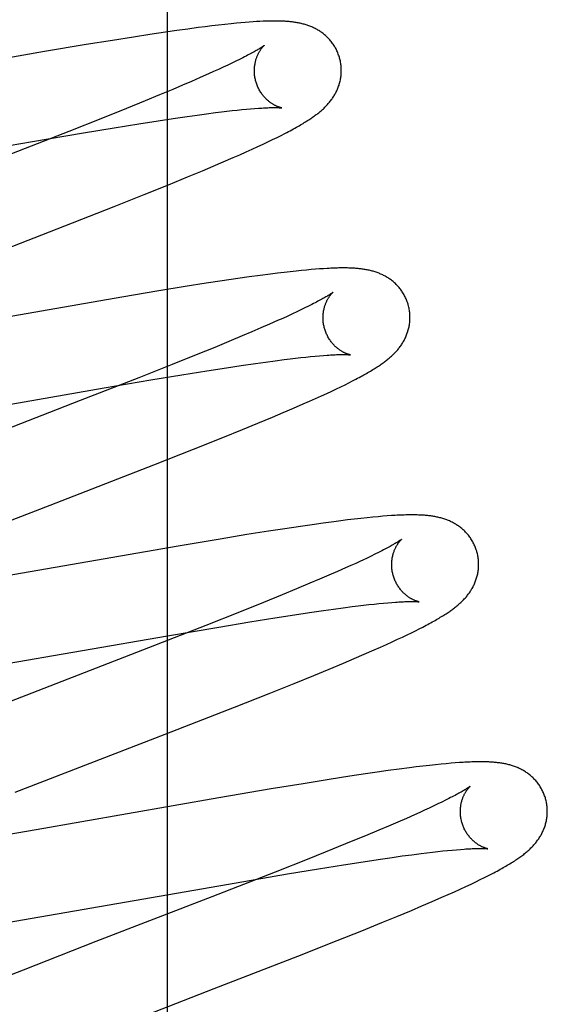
# Model space of a CAD drawing. Header units: inches. Extents: x 0 to 293, y 0 to 190.
# Tile 46 of 75: x 96.168 to 96.289, y 97.203 to 97.43. Entities that reach past the tile are written whole.
import ezdxf

# ---------------------------------------------------------------- set-up
doc = ezdxf.new("R2010")
doc.units = ezdxf.units.IN
doc.header["$LTSCALE"] = 16.12069
doc.header["$MEASUREMENT"] = 0
doc.linetypes.add('HIDDEN', pattern=[0.2, 0.1, -0.1])
doc.layers.add('DEFAULT_2', color=8, linetype='HIDDEN')

msp = doc.modelspace()

# ---------------------------------------------------------------- linework, layer by layer
at = {"layer": 'DEFAULT_2', "color": 8, "linetype": 'HIDDEN'}
for p, q in [((96.20216, 93.52196), (96.20216, 99.02247)), ((96.2068, 97.42771), (96.20428, 97.42736)), ((96.20923, 97.42803), (96.2068, 97.42771)), ((96.21081, 97.42823), (96.20923, 97.42803)), ((96.21236, 97.42842), (96.21081, 97.42823)), ((96.21386, 97.4286), (96.21236, 97.42842)), ((96.21533, 97.42877), (96.21386, 97.4286)), ((96.21676, 97.42892), (96.21533, 97.42877)), ((96.21798, 97.42904), (96.21676, 97.42892)), ((96.21904, 97.42914), (96.21798, 97.42904)), ((96.22002, 97.42922), (96.21904, 97.42914)), ((96.22094, 97.42929), (96.22002, 97.42922)), ((96.22181, 97.42936), (96.22094, 97.42929)), ((96.22262, 97.42941), (96.22181, 97.42936)), ((96.22339, 97.42945), (96.22262, 97.42941)), ((96.19434, 97.42587), (96.18949, 97.4251)), ((96.19807, 97.42645), (96.19434, 97.42587)), ((96.20167, 97.42698), (96.19807, 97.42645)), ((96.20428, 97.42736), (96.20167, 97.42698)), ((96.18341, 97.42411), (96.17385, 97.4225)), ((96.18949, 97.4251), (96.18341, 97.42411)), ((96.17385, 97.4225), (96.12299, 97.41365)), ((96.21871, 97.42072), (96.21786, 97.4203)), ((96.2195, 97.42111), (96.21871, 97.42072)), ((96.21496, 97.41892), (96.21388, 97.41842)), ((96.21599, 97.4194), (96.21496, 97.41892)), ((96.21695, 97.41986), (96.21599, 97.4194)), ((96.21786, 97.4203), (96.21695, 97.41986)), ((96.20968, 97.41654), (96.20769, 97.41567)), ((96.21156, 97.41737), (96.20968, 97.41654)), ((96.21275, 97.4179), (96.21156, 97.41737)), ((96.21388, 97.41842), (96.21275, 97.4179)), ((96.20558, 97.41477), (96.20337, 97.41383)), ((96.20769, 97.41567), (96.20558, 97.41477)), ((96.20027, 97.41254), (96.197, 97.41119)), ((96.20337, 97.41383), (96.20027, 97.41254)), ((96.19268, 97.40943), (96.1872, 97.40724)), ((96.197, 97.41119), (96.19268, 97.40943)), ((96.22125, 97.40935), (96.22217, 97.40942)), ((96.1872, 97.40724), (96.17944, 97.40417)), ((96.20003, 97.40661), (96.20343, 97.40712)), ((96.20343, 97.40712), (96.20666, 97.40759)), ((96.20666, 97.40759), (96.20896, 97.40791)), ((96.20896, 97.40791), (96.21115, 97.40821)), ((96.21115, 97.40821), (96.21322, 97.40848)), ((96.21322, 97.40848), (96.21454, 97.40864)), ((96.21454, 97.40864), (96.21581, 97.40879)), ((96.21581, 97.40879), (96.21702, 97.40893)), ((96.21702, 97.40893), (96.21817, 97.40905)), ((96.21817, 97.40905), (96.21927, 97.40916)), ((96.21927, 97.40916), (96.22028, 97.40926)), ((96.22028, 97.40926), (96.22125, 97.40935)), ((96.18282, 97.40383), (96.18985, 97.405)), ((96.18985, 97.405), (96.19555, 97.40591)), ((96.19555, 97.40591), (96.20003, 97.40661)), ((96.17944, 97.40417), (96.16488, 97.39848)), ((96.17107, 97.40183), (96.18282, 97.40383)), ((96.22632, 97.40228), (96.22733, 97.40277)), ((96.22733, 97.40277), (96.22826, 97.40324)), ((96.22826, 97.40324), (96.22914, 97.40369)), ((96.12102, 97.39313), (96.17107, 97.40183)), ((96.22159, 97.40006), (96.22289, 97.40065)), ((96.22289, 97.40065), (96.22411, 97.40122)), ((96.22411, 97.40122), (96.22525, 97.40176)), ((96.22525, 97.40176), (96.22632, 97.40228)), ((96.21498, 97.39714), (96.21728, 97.39814)), ((96.21728, 97.39814), (96.21877, 97.39879)), ((96.21877, 97.39879), (96.22021, 97.39943)), ((96.22021, 97.39943), (96.22159, 97.40006)), ((96.21018, 97.3951), (96.21262, 97.39613)), ((96.21262, 97.39613), (96.21498, 97.39714)), ((96.20234, 97.39187), (96.20678, 97.39369)), ((96.20678, 97.39369), (96.21018, 97.3951)), ((96.19675, 97.38962), (96.20234, 97.39187)), ((96.1899, 97.38689), (96.19675, 97.38962)), ((96.17851, 97.38243), (96.1899, 97.38689)), ((96.22342, 97.37103), (96.2209, 97.37068)), ((96.22587, 97.37135), (96.22342, 97.37103)), ((96.22745, 97.37155), (96.22587, 97.37135)), ((96.22896, 97.37173), (96.22745, 97.37155)), ((96.23038, 97.37189), (96.22896, 97.37173)), ((96.23171, 97.37204), (96.23038, 97.37189)), ((96.23294, 97.37217), (96.23171, 97.37204)), ((96.23409, 97.37228), (96.23294, 97.37217)), ((96.23517, 97.37238), (96.23409, 97.37228)), ((96.23618, 97.37246), (96.23517, 97.37238)), ((96.23712, 97.37253), (96.23618, 97.37246)), ((96.23802, 97.37259), (96.23712, 97.37253)), ((96.21103, 97.36922), (96.20619, 97.36846)), ((96.21475, 97.36979), (96.21103, 97.36922)), ((96.21832, 97.37032), (96.21475, 97.36979)), ((96.2209, 97.37068), (96.21832, 97.37032)), ((96.20013, 97.36747), (96.19167, 97.36606)), ((96.20619, 97.36846), (96.20013, 97.36747)), ((96.19167, 97.36606), (96.13028, 97.35541)), ((96.23536, 97.36436), (96.23458, 97.36396)), ((96.23086, 97.36218), (96.22979, 97.36168)), ((96.23188, 97.36265), (96.23086, 97.36218)), ((96.23283, 97.36311), (96.23188, 97.36265)), ((96.23374, 97.36355), (96.23283, 97.36311)), ((96.23458, 97.36396), (96.23374, 97.36355)), ((96.22561, 97.35981), (96.22363, 97.35895)), ((96.22748, 97.36064), (96.22561, 97.35981)), ((96.22866, 97.36117), (96.22748, 97.36064)), ((96.22979, 97.36168), (96.22866, 97.36117)), ((96.22154, 97.35805), (96.21934, 97.35712)), ((96.22363, 97.35895), (96.22154, 97.35805)), ((96.21626, 97.35583), (96.213, 97.35448)), ((96.21934, 97.35712), (96.21626, 97.35583)), ((96.213, 97.35448), (96.20871, 97.35274)), ((96.20325, 97.35055), (96.19553, 97.34749)), ((96.20871, 97.35274), (96.20325, 97.35055)), ((96.21912, 97.35032), (96.22238, 97.35079)), ((96.22238, 97.35079), (96.22469, 97.35112)), ((96.22469, 97.35112), (96.2269, 97.35141)), ((96.2269, 97.35141), (96.22899, 97.35168)), ((96.22899, 97.35168), (96.23032, 97.35185)), ((96.23032, 97.35185), (96.23159, 97.352)), ((96.23159, 97.352), (96.23281, 97.35214)), ((96.23281, 97.35214), (96.23397, 97.35226)), ((96.23397, 97.35226), (96.23507, 97.35238)), ((96.23507, 97.35238), (96.23612, 97.35248)), ((96.23612, 97.35248), (96.2371, 97.35256)), ((96.2371, 97.35256), (96.23802, 97.35264)), ((96.20543, 97.34817), (96.21117, 97.3491)), ((96.21117, 97.3491), (96.21569, 97.3498)), ((96.21569, 97.3498), (96.21912, 97.35032)), ((96.19553, 97.34749), (96.18209, 97.34224)), ((96.18759, 97.34517), (96.19834, 97.347)), ((96.19834, 97.347), (96.20543, 97.34817)), ((96.24297, 97.3459), (96.24386, 97.34635)), ((96.24386, 97.34635), (96.24469, 97.34677)), ((96.24469, 97.34677), (96.24548, 97.34718)), ((96.13726, 97.33641), (96.18759, 97.34517)), ((96.23753, 97.34333), (96.23876, 97.3439)), ((96.23876, 97.3439), (96.23992, 97.34444)), ((96.23992, 97.34444), (96.241, 97.34495)), ((96.241, 97.34495), (96.24202, 97.34544)), ((96.24202, 97.34544), (96.24297, 97.3459)), ((96.18209, 97.34224), (96.15445, 97.33155)), ((96.23109, 97.34049), (96.23337, 97.34148)), ((96.23337, 97.34148), (96.23483, 97.34212)), ((96.23483, 97.34212), (96.23622, 97.34274)), ((96.23622, 97.34274), (96.23753, 97.34333)), ((96.2263, 97.33845), (96.22873, 97.33948)), ((96.22873, 97.33948), (96.23109, 97.34049)), ((96.21942, 97.33561), (96.22294, 97.33705)), ((96.22294, 97.33705), (96.2263, 97.33845)), ((96.21485, 97.33375), (96.21942, 97.33561)), ((96.20813, 97.33107), (96.21485, 97.33375)), ((96.19901, 97.32748), (96.20813, 97.33107)), ((96.24042, 97.3144), (96.23795, 97.31407)), ((96.24201, 97.3146), (96.24042, 97.3144)), ((96.24356, 97.3148), (96.24201, 97.3146)), ((96.24509, 97.31498), (96.24356, 97.3148)), ((96.2466, 97.31515), (96.24509, 97.31498)), ((96.24804, 97.3153), (96.2466, 97.31515)), ((96.24936, 97.31544), (96.24804, 97.3153)), ((96.25056, 97.31555), (96.24936, 97.31544)), ((96.25166, 97.31564), (96.25056, 97.31555)), ((96.25269, 97.31572), (96.25166, 97.31564)), ((96.22534, 97.3122), (96.22043, 97.31142)), ((96.22912, 97.31278), (96.22534, 97.3122)), ((96.23276, 97.31333), (96.22912, 97.31278)), ((96.23539, 97.31371), (96.23276, 97.31333)), ((96.23795, 97.31407), (96.23539, 97.31371)), ((96.21429, 97.31041), (96.20463, 97.30878)), ((96.22043, 97.31142), (96.21429, 97.31041)), ((96.20463, 97.30878), (96.15574, 97.30027)), ((96.25143, 97.30771), (96.25067, 97.30733)), ((96.24652, 97.30532), (96.24544, 97.30482)), ((96.24897, 97.30649), (96.24803, 97.30604)), ((96.24985, 97.30692), (96.24897, 97.30649)), ((96.25067, 97.30733), (96.24985, 97.30692)), ((96.24311, 97.30377), (96.24123, 97.30294)), ((96.2443, 97.30431), (96.24311, 97.30377)), ((96.24544, 97.30482), (96.2443, 97.30431)), ((96.23712, 97.30117), (96.23491, 97.30023)), ((96.23923, 97.30207), (96.23712, 97.30117)), ((96.24123, 97.30294), (96.23923, 97.30207)), ((96.2318, 97.29893), (96.22852, 97.29758)), ((96.23491, 97.30023), (96.2318, 97.29893)), ((96.22852, 97.29758), (96.2242, 97.29583)), ((96.2242, 97.29583), (96.21872, 97.29363)), ((96.23477, 97.29351), (96.23803, 97.29398)), ((96.23803, 97.29398), (96.24035, 97.2943)), ((96.24035, 97.2943), (96.24255, 97.2946)), ((96.24255, 97.2946), (96.24465, 97.29487)), ((96.24465, 97.29487), (96.24598, 97.29504)), ((96.24598, 97.29504), (96.24726, 97.29519)), ((96.24726, 97.29519), (96.24848, 97.29533)), ((96.24848, 97.29533), (96.24964, 97.29546)), ((96.24964, 97.29546), (96.25075, 97.29557)), ((96.25075, 97.29557), (96.2518, 97.29567)), ((96.2518, 97.29567), (96.25278, 97.29576)), ((96.25278, 97.29576), (96.25371, 97.29584)), ((96.21872, 97.29363), (96.21095, 97.29056)), ((96.22108, 97.29136), (96.22682, 97.29228)), ((96.22682, 97.29228), (96.23134, 97.29299)), ((96.23134, 97.29299), (96.23477, 97.29351)), ((96.21095, 97.29056), (96.19638, 97.28487)), ((96.20215, 97.28816), (96.21399, 97.29018)), ((96.21399, 97.29018), (96.22108, 97.29136)), ((96.25918, 97.28932), (96.26005, 97.28976)), ((96.26005, 97.28976), (96.26086, 97.29018)), ((96.14716, 97.27862), (96.20215, 97.28816)), ((96.25384, 97.28678), (96.25507, 97.28735)), ((96.25507, 97.28735), (96.25621, 97.28788)), ((96.25621, 97.28788), (96.25727, 97.28839)), ((96.25727, 97.28839), (96.25826, 97.28887)), ((96.25826, 97.28887), (96.25918, 97.28932)), ((96.19638, 97.28487), (96.16072, 97.27105)), ((96.24739, 97.28391), (96.24965, 97.2849)), ((96.24965, 97.2849), (96.25111, 97.28555)), ((96.25111, 97.28555), (96.25252, 97.28618)), ((96.25252, 97.28618), (96.25384, 97.28678)), ((96.24265, 97.28189), (96.24506, 97.28292)), ((96.24506, 97.28292), (96.24739, 97.28391)), ((96.23581, 97.27906), (96.2393, 97.2805)), ((96.2393, 97.2805), (96.24265, 97.28189)), ((96.23126, 97.27721), (96.23581, 97.27906)), ((96.22555, 97.27492), (96.23126, 97.27721)), ((96.21755, 97.27176), (96.22555, 97.27492)), ((96.20162, 97.26556), (96.21755, 97.27176)), ((96.1671, 97.25218), (96.20162, 97.26556)), ((96.25781, 97.25781), (96.25542, 97.2575)), ((96.25936, 97.25801), (96.25781, 97.25781)), ((96.26089, 97.25819), (96.25936, 97.25801)), ((96.26239, 97.25836), (96.26089, 97.25819)), ((96.2638, 97.25851), (96.26239, 97.25836)), ((96.26509, 97.25864), (96.2638, 97.25851)), ((96.26627, 97.25875), (96.26509, 97.25864)), ((96.26735, 97.25884), (96.26627, 97.25875)), ((96.26834, 97.25892), (96.26735, 97.25884)), ((96.26927, 97.25899), (96.26834, 97.25892)), ((96.24405, 97.25586), (96.23929, 97.25512)), ((96.24771, 97.25641), (96.24405, 97.25586)), ((96.25036, 97.2568), (96.24771, 97.25641)), ((96.25293, 97.25716), (96.25036, 97.2568)), ((96.25542, 97.2575), (96.25293, 97.25716)), ((96.23331, 97.25415), (96.22601, 97.25294)), ((96.23929, 97.25512), (96.23331, 97.25415)), ((96.21395, 97.25088), (96.17193, 97.24355)), ((96.22601, 97.25294), (96.21395, 97.25088)), ((96.26338, 97.24903), (96.26236, 97.24855)), ((96.26434, 97.24949), (96.26338, 97.24903)), ((96.26525, 97.24993), (96.26434, 97.24949)), ((96.2661, 97.25035), (96.26525, 97.24993)), ((96.26688, 97.25075), (96.2661, 97.25035)), ((96.25896, 97.24701), (96.25708, 97.24618)), ((96.26015, 97.24754), (96.25896, 97.24701)), ((96.26128, 97.24806), (96.26015, 97.24754)), ((96.26236, 97.24855), (96.26128, 97.24806)), ((96.25299, 97.24441), (96.25078, 97.24347)), ((96.25509, 97.24531), (96.25299, 97.24441)), ((96.25708, 97.24618), (96.25509, 97.24531)), ((96.17193, 97.24355), (96.15921, 97.24138)), ((96.24768, 97.24218), (96.24441, 97.24083)), ((96.25078, 97.24347), (96.24768, 97.24218)), ((96.24441, 97.24083), (96.2401, 97.23908)), ((96.2401, 97.23908), (96.23463, 97.23688)), ((96.25383, 97.23719), (96.25615, 97.23752)), ((96.25615, 97.23752), (96.25836, 97.23781)), ((96.25836, 97.23781), (96.26046, 97.23809)), ((96.26046, 97.23809), (96.26179, 97.23825)), ((96.26179, 97.23825), (96.26307, 97.2384)), ((96.26307, 97.2384), (96.26429, 97.23854)), ((96.26429, 97.23854), (96.26546, 97.23867)), ((96.26546, 97.23867), (96.26656, 97.23878)), ((96.26656, 97.23878), (96.26761, 97.23888)), ((96.26761, 97.23888), (96.2686, 97.23897)), ((96.2686, 97.23897), (96.26952, 97.23905)), ((96.23463, 97.23688), (96.22688, 97.23382)), ((96.23686, 97.23457), (96.24261, 97.23549)), ((96.24261, 97.23549), (96.24714, 97.2362)), ((96.24714, 97.2362), (96.25057, 97.23672)), ((96.25057, 97.23672), (96.25383, 97.23719)), ((96.22688, 97.23382), (96.21233, 97.22814)), ((96.21792, 97.23137), (96.22977, 97.23339)), ((96.22977, 97.23339), (96.23686, 97.23457)), ((96.27504, 97.23257), (96.27594, 97.23302)), ((96.27594, 97.23302), (96.27677, 97.23345)), ((96.16286, 97.22182), (96.21792, 97.23137)), ((96.26949, 97.22992), (96.27076, 97.23051)), ((96.27076, 97.23051), (96.27195, 97.23107)), ((96.27195, 97.23107), (96.27305, 97.23159)), ((96.27305, 97.23159), (96.27408, 97.23209)), ((96.27408, 97.23209), (96.27504, 97.23257)), ((96.26523, 97.22802), (96.2667, 97.22867)), ((96.2667, 97.22867), (96.26812, 97.2293)), ((96.26812, 97.2293), (96.26949, 97.22992)), ((96.21233, 97.22814), (96.1857, 97.21783)), ((96.25824, 97.22502), (96.26065, 97.22604)), ((96.26065, 97.22604), (96.26298, 97.22704)), ((96.26298, 97.22704), (96.26523, 97.22802)), ((96.25489, 97.22362), (96.25824, 97.22502)), ((96.24686, 97.22034), (96.2514, 97.22219)), ((96.2514, 97.22219), (96.25489, 97.22362)), ((96.24115, 97.21806), (96.24686, 97.22034)), ((96.1857, 97.21783), (96.16892, 97.21129)), ((96.23214, 97.2145), (96.24115, 97.21806)), ((96.2129, 97.20702), (96.23214, 97.2145)), ((96.16892, 97.21129), (96.15911, 97.20741)), ((96.18285, 97.19537), (96.2129, 97.20702))]:
    msp.add_line(p, q, dxfattribs=at)
for points in [[(96.24173, 97.42102), (96.24167, 97.42123), (96.24159, 97.42148), (96.24151, 97.42172), (96.24142, 97.42196), (96.24133, 97.4222), (96.24123, 97.42243), (96.24112, 97.42267), (96.24101, 97.4229), (96.2409, 97.42313), (96.24078, 97.42335), (96.24065, 97.42357), (96.24052, 97.42379), (96.24038, 97.424), (96.24024, 97.42421), (96.2401, 97.42441), (96.23995, 97.42461), (96.2398, 97.42481), (96.23964, 97.425), (96.23948, 97.42519), (96.23932, 97.42537), (96.23915, 97.42555), (96.23898, 97.42573), (96.23881, 97.4259), (96.23863, 97.42606), (96.23846, 97.42622), (96.23828, 97.42637), (96.23809, 97.42652), (96.23791, 97.42667), (96.23772, 97.42681), (96.23753, 97.42695), (96.23734, 97.42708), (96.23715, 97.42721), (96.23695, 97.42734), (96.23675, 97.42746), (96.23655, 97.42758), (96.23634, 97.42769), (96.23614, 97.4278), (96.23593, 97.4279), (96.23573, 97.428), (96.23552, 97.4281), (96.23531, 97.42819), (96.2351, 97.42828), (96.23488, 97.42837), (96.23467, 97.42845), (96.23445, 97.42853), (96.23423, 97.4286), (96.23401, 97.42867), (96.23379, 97.42874), (96.23357, 97.4288), (96.23335, 97.42886), (96.23312, 97.42892), (96.2329, 97.42898), (96.23267, 97.42903), (96.23245, 97.42907), (96.23222, 97.42912), (96.23199, 97.42916), (96.23176, 97.4292), (96.23153, 97.42924), (96.2313, 97.42927), (96.23107, 97.4293), (96.23084, 97.42933), (96.2306, 97.42936), (96.23036, 97.42939), (96.23012, 97.42941), (96.22988, 97.42943), (96.22964, 97.42945), (96.22939, 97.42947), (96.22914, 97.42948), (96.22889, 97.4295), (96.22863, 97.42951), (96.22837, 97.42952), (96.2281, 97.42953), (96.22783, 97.42954), (96.22756, 97.42954), (96.22728, 97.42954), (96.22699, 97.42955), (96.2267, 97.42955), (96.2264, 97.42955), (96.22609, 97.42954), (96.22578, 97.42954), (96.22546, 97.42953), (96.22514, 97.42952), (96.2248, 97.42951), (96.22446, 97.4295), (96.22411, 97.42948), (96.22339, 97.42945)], [(96.22441, 97.42396), (96.2244, 97.42395), (96.22439, 97.42394), (96.22437, 97.42392), (96.22434, 97.4239), (96.2243, 97.42387), (96.22425, 97.42383), (96.22419, 97.42379), (96.22412, 97.42374), (96.22404, 97.42368), (96.22394, 97.42362), (96.22384, 97.42355), (96.22372, 97.42347), (96.22359, 97.42339), (96.22345, 97.4233), (96.22329, 97.4232), (96.22312, 97.4231), (96.22294, 97.42298), (96.22273, 97.42286), (96.22252, 97.42274), (96.22228, 97.4226), (96.22204, 97.42246), (96.22177, 97.42232), (96.22149, 97.42216), (96.2212, 97.422), (96.22089, 97.42184), (96.22057, 97.42167), (96.22023, 97.42149), (96.21987, 97.4213), (96.2195, 97.42111)], [(96.22246, 97.41566), (96.22241, 97.41586), (96.22235, 97.4161), (96.2223, 97.41633), (96.22226, 97.41657), (96.22222, 97.4168), (96.22219, 97.41704), (96.22217, 97.41727), (96.22215, 97.4175), (96.22214, 97.41773), (96.22213, 97.41796), (96.22213, 97.41819), (96.22213, 97.41842), (96.22214, 97.41864), (96.22216, 97.41886), (96.22218, 97.41908), (96.2222, 97.41929), (96.22223, 97.4195), (96.22227, 97.4197), (96.22231, 97.4199), (96.22235, 97.4201), (96.22239, 97.42029), (96.22244, 97.42048), (96.22249, 97.42066), (96.22255, 97.42083), (96.2226, 97.421), (96.22266, 97.42116), (96.22272, 97.42132), (96.22278, 97.42148), (96.22284, 97.42163), (96.22291, 97.42177), (96.22297, 97.42191), (96.22304, 97.42205), (96.2231, 97.42218), (96.22317, 97.4223), (96.22324, 97.42242), (96.2233, 97.42254), (96.22337, 97.42265), (96.22343, 97.42275), (96.2235, 97.42285), (96.22356, 97.42295), (96.22363, 97.42304), (96.22369, 97.42313), (96.22375, 97.42322), (96.22381, 97.4233), (96.22387, 97.42337), (96.22393, 97.42345), (96.22399, 97.42351), (96.22404, 97.42358), (96.22409, 97.42363), (96.22414, 97.42369), (96.22419, 97.42374), (96.22423, 97.42378), (96.22427, 97.42382), (96.2243, 97.42386), (96.22433, 97.42389), (96.22436, 97.42391), (96.22438, 97.42393), (96.2244, 97.42395), (96.22441, 97.42396), (96.22441, 97.42396)], [(96.22914, 97.40369), (96.22956, 97.4039), (96.22996, 97.40411), (96.23035, 97.40432), (96.23073, 97.40452), (96.23109, 97.40472), (96.23144, 97.40492), (96.23178, 97.40511), (96.23211, 97.40529), (96.23243, 97.40547), (96.23274, 97.40565), (96.23304, 97.40583), (96.23332, 97.406), (96.2336, 97.40617), (96.23387, 97.40633), (96.23413, 97.40649), (96.23438, 97.40665), (96.23462, 97.40681), (96.23485, 97.40696), (96.23508, 97.40712), (96.23531, 97.40727), (96.23552, 97.40742), (96.23573, 97.40757), (96.23594, 97.40771), (96.23614, 97.40786), (96.23634, 97.40801), (96.23654, 97.40816), (96.23673, 97.40831), (96.23692, 97.40846), (96.2371, 97.40861), (96.23729, 97.40876), (96.23747, 97.40891), (96.23764, 97.40907), (96.23782, 97.40922), (96.23799, 97.40938), (96.23816, 97.40954), (96.23833, 97.4097), (96.23849, 97.40987), (96.23866, 97.41004), (96.23882, 97.41021), (96.23898, 97.41038), (96.23913, 97.41055), (96.23928, 97.41073), (96.23943, 97.41091), (96.23958, 97.41109), (96.23972, 97.41128), (96.23986, 97.41146), (96.24, 97.41165), (96.24013, 97.41184), (96.24026, 97.41204), (96.24038, 97.41223), (96.2405, 97.41243), (96.24062, 97.41264), (96.24074, 97.41284), (96.24085, 97.41305), (96.24096, 97.41326), (96.24106, 97.41348), (96.24116, 97.41369), (96.24125, 97.41391), (96.24134, 97.41413), (96.24143, 97.41435), (96.24151, 97.41458), (96.24159, 97.41481), (96.24166, 97.41504), (96.24173, 97.41527), (96.24179, 97.41551), (96.24185, 97.41574), (96.2419, 97.41599), (96.24195, 97.41623), (96.24199, 97.41648), (96.24202, 97.41672), (96.24205, 97.41697), (96.24208, 97.41723), (96.2421, 97.41748), (96.24211, 97.41773), (96.24212, 97.41799), (96.24212, 97.41825), (96.24212, 97.4185), (96.2421, 97.41876), (96.24209, 97.41902), (96.24206, 97.41928), (96.24203, 97.41953), (96.242, 97.41979), (96.24195, 97.42005), (96.24191, 97.4203), (96.24185, 97.42056), (96.24179, 97.42081), (96.24173, 97.42102)], [(96.22842, 97.40956), (96.22841, 97.40957), (96.2284, 97.40957), (96.22838, 97.40957), (96.22835, 97.40958), (96.22831, 97.40959), (96.22827, 97.4096), (96.22822, 97.40961), (96.22817, 97.40962), (96.22811, 97.40964), (96.22805, 97.40966), (96.22798, 97.40968), (96.2279, 97.4097), (96.22783, 97.40973), (96.22774, 97.40975), (96.22766, 97.40979), (96.22757, 97.40982), (96.22747, 97.40986), (96.22738, 97.4099), (96.22728, 97.40994), (96.22718, 97.40999), (96.22707, 97.41004), (96.22696, 97.41009), (96.22685, 97.41015), (96.22674, 97.41021), (96.22662, 97.41027), (96.2265, 97.41034), (96.22638, 97.41041), (96.22626, 97.41049), (96.22613, 97.41057), (96.22601, 97.41065), (96.22588, 97.41075), (96.22574, 97.41084), (96.22561, 97.41094), (96.22548, 97.41105), (96.22534, 97.41116), (96.22521, 97.41127), (96.22507, 97.4114), (96.22494, 97.41152), (96.2248, 97.41166), (96.22466, 97.4118), (96.22452, 97.41194), (96.22439, 97.4121), (96.22425, 97.41225), (96.22412, 97.41242), (96.22399, 97.41259), (96.22386, 97.41276), (96.22373, 97.41294), (96.22361, 97.41313), (96.22348, 97.41332), (96.22337, 97.41352), (96.22325, 97.41372), (96.22315, 97.41392), (96.22304, 97.41413), (96.22294, 97.41434), (96.22285, 97.41456), (96.22276, 97.41478), (96.22267, 97.41501), (96.22259, 97.41523), (96.22252, 97.41546), (96.22246, 97.41566)], [(96.22217, 97.40942), (96.22304, 97.40949), (96.22345, 97.40951), (96.22384, 97.40954), (96.22421, 97.40956), (96.22456, 97.40958), (96.2249, 97.40959), (96.22521, 97.40961), (96.22551, 97.40962), (96.22579, 97.40962), (96.22606, 97.40963), (96.2263, 97.40963), (96.22653, 97.40964), (96.22675, 97.40964), (96.22695, 97.40964), (96.22714, 97.40964), (96.22731, 97.40963), (96.22747, 97.40963), (96.22761, 97.40962), (96.22774, 97.40962), (96.22786, 97.40961), (96.22797, 97.40961), (96.22806, 97.4096), (96.22814, 97.40959), (96.22821, 97.40959), (96.22827, 97.40958), (96.22832, 97.40958), (96.22836, 97.40957), (96.22839, 97.40957), (96.2284, 97.40957), (96.22841, 97.40956)], [(96.13529, 97.36567), (96.1588, 97.37479), (96.17851, 97.38243)], [(96.25752, 97.36423), (96.25746, 97.36444), (96.25738, 97.36469), (96.2573, 97.36494), (96.25721, 97.36518), (96.25711, 97.36542), (96.25701, 97.36566), (96.25691, 97.3659), (96.25679, 97.36613), (96.25668, 97.36636), (96.25655, 97.36658), (96.25642, 97.36681), (96.25629, 97.36702), (96.25615, 97.36724), (96.25601, 97.36745), (96.25586, 97.36766), (96.25571, 97.36786), (96.25556, 97.36806), (96.2554, 97.36825), (96.25524, 97.36844), (96.25507, 97.36862), (96.2549, 97.3688), (96.25473, 97.36898), (96.25455, 97.36915), (96.25438, 97.36931), (96.2542, 97.36947), (96.25401, 97.36963), (96.25383, 97.36978), (96.25364, 97.36992), (96.25345, 97.37007), (96.25326, 97.3702), (96.25306, 97.37034), (96.25287, 97.37047), (96.25267, 97.37059), (96.25246, 97.37071), (96.25226, 97.37083), (96.25205, 97.37094), (96.25184, 97.37105), (96.25164, 97.37116), (96.25143, 97.37126), (96.25122, 97.37135), (96.251, 97.37144), (96.25079, 97.37153), (96.25057, 97.37161), (96.25035, 97.3717), (96.25013, 97.37177), (96.24991, 97.37185), (96.24969, 97.37192), (96.24946, 97.37198), (96.24924, 97.37205), (96.24901, 97.37211), (96.24879, 97.37216), (96.24856, 97.37221), (96.24833, 97.37226), (96.2481, 97.37231), (96.24787, 97.37235), (96.24764, 97.3724), (96.24741, 97.37243), (96.24717, 97.37247), (96.24694, 97.3725), (96.2467, 97.37253), (96.24646, 97.37256), (96.24622, 97.37259), (96.24597, 97.37261), (96.24572, 97.37264), (96.24547, 97.37266), (96.24521, 97.37268), (96.24495, 97.37269), (96.24467, 97.37271), (96.2444, 97.37272), (96.24411, 97.37273), (96.24382, 97.37274), (96.24352, 97.37275), (96.24321, 97.37275), (96.2429, 97.37275), (96.24258, 97.37276), (96.24225, 97.37275), (96.24191, 97.37275), (96.24156, 97.37275), (96.24121, 97.37274), (96.24084, 97.37273), (96.24047, 97.37272), (96.24009, 97.3727), (96.23969, 97.37268), (96.23929, 97.37266), (96.23888, 97.37264), (96.23802, 97.37259)], [(96.2402, 97.36717), (96.2402, 97.36716), (96.24018, 97.36715), (96.24016, 97.36713), (96.24013, 97.36711), (96.24009, 97.36708), (96.24004, 97.36705), (96.23999, 97.367), (96.23992, 97.36696), (96.23984, 97.3669), (96.23975, 97.36684), (96.23965, 97.36677), (96.23953, 97.36669), (96.23941, 97.36661), (96.23927, 97.36652), (96.23911, 97.36643), (96.23894, 97.36632), (96.23876, 97.36621), (96.23856, 97.36609), (96.23834, 97.36597), (96.23811, 97.36583), (96.23787, 97.3657), (96.23761, 97.36555), (96.23733, 97.3654), (96.23704, 97.36524), (96.23674, 97.36508), (96.23642, 97.36491), (96.23608, 97.36473), (96.23573, 97.36455), (96.23536, 97.36436)], [(96.23825, 97.35887), (96.2382, 97.35907), (96.23815, 97.3593), (96.2381, 97.35954), (96.23805, 97.35977), (96.23801, 97.36001), (96.23798, 97.36024), (96.23796, 97.36047), (96.23794, 97.36071), (96.23793, 97.36094), (96.23792, 97.36117), (96.23792, 97.36139), (96.23792, 97.36162), (96.23793, 97.36184), (96.23795, 97.36206), (96.23797, 97.36228), (96.23799, 97.36249), (96.23802, 97.3627), (96.23806, 97.36291), (96.2381, 97.36311), (96.23814, 97.3633), (96.23818, 97.36349), (96.23823, 97.36368), (96.23828, 97.36386), (96.23833, 97.36403), (96.23839, 97.3642), (96.23845, 97.36437), (96.23851, 97.36452), (96.23857, 97.36468), (96.23863, 97.36483), (96.23869, 97.36497), (96.23876, 97.36511), (96.23882, 97.36525), (96.23889, 97.36538), (96.23896, 97.3655), (96.23902, 97.36562), (96.23909, 97.36574), (96.23915, 97.36585), (96.23922, 97.36595), (96.23929, 97.36606), (96.23935, 97.36615), (96.23941, 97.36625), (96.23948, 97.36633), (96.23954, 97.36642), (96.2396, 97.3665), (96.23966, 97.36658), (96.23972, 97.36665), (96.23977, 97.36672), (96.23983, 97.36678), (96.23988, 97.36684), (96.23993, 97.36689), (96.23997, 97.36694), (96.24001, 97.36699), (96.24005, 97.36703), (96.24009, 97.36706), (96.24012, 97.36709), (96.24015, 97.36712), (96.24017, 97.36714), (96.24019, 97.36715), (96.2402, 97.36716), (96.2402, 97.36717)], [(96.24548, 97.34718), (96.24586, 97.34738), (96.24623, 97.34758), (96.24658, 97.34777), (96.24693, 97.34796), (96.24727, 97.34814), (96.2476, 97.34833), (96.24791, 97.34851), (96.24822, 97.34868), (96.24852, 97.34886), (96.24882, 97.34903), (96.2491, 97.3492), (96.24938, 97.34937), (96.24964, 97.34953), (96.24991, 97.34969), (96.25016, 97.34985), (96.2504, 97.35001), (96.25064, 97.35017), (96.25088, 97.35033), (96.2511, 97.35048), (96.25132, 97.35063), (96.25154, 97.35078), (96.25175, 97.35093), (96.25195, 97.35108), (96.25215, 97.35123), (96.25234, 97.35138), (96.25254, 97.35153), (96.25272, 97.35168), (96.25291, 97.35183), (96.25309, 97.35198), (96.25327, 97.35213), (96.25345, 97.35229), (96.25363, 97.35245), (96.2538, 97.35261), (96.25397, 97.35277), (96.25414, 97.35293), (96.2543, 97.35309), (96.25446, 97.35326), (96.25463, 97.35343), (96.25478, 97.35361), (96.25494, 97.35378), (96.25509, 97.35396), (96.25524, 97.35414), (96.25538, 97.35432), (96.25553, 97.3545), (96.25566, 97.35469), (96.2558, 97.35488), (96.25593, 97.35507), (96.25606, 97.35526), (96.25618, 97.35546), (96.2563, 97.35566), (96.25642, 97.35586), (96.25654, 97.35607), (96.25665, 97.35628), (96.25676, 97.35649), (96.25686, 97.3567), (96.25696, 97.35692), (96.25705, 97.35713), (96.25714, 97.35735), (96.25722, 97.35757), (96.2573, 97.3578), (96.25738, 97.35803), (96.25745, 97.35826), (96.25752, 97.35849), (96.25758, 97.35873), (96.25764, 97.35896), (96.25769, 97.3592), (96.25774, 97.35945), (96.25778, 97.35969), (96.25782, 97.35994), (96.25785, 97.36019), (96.25787, 97.36044), (96.25789, 97.36069), (96.2579, 97.36095), (96.25791, 97.3612), (96.25791, 97.36146), (96.25791, 97.36172), (96.2579, 97.36197), (96.25788, 97.36223), (96.25785, 97.36249), (96.25782, 97.36275), (96.25779, 97.363), (96.25774, 97.36326), (96.2577, 97.36351), (96.25764, 97.36377), (96.25758, 97.36402), (96.25752, 97.36423)], [(96.2442, 97.35277), (96.24421, 97.35277), (96.2442, 97.35277), (96.24419, 97.35278), (96.24417, 97.35278), (96.24414, 97.35279), (96.2441, 97.35279), (96.24406, 97.3528), (96.24402, 97.35282), (96.24396, 97.35283), (96.2439, 97.35285), (96.24384, 97.35286), (96.24377, 97.35288), (96.2437, 97.35291), (96.24362, 97.35293), (96.24354, 97.35296), (96.24345, 97.35299), (96.24336, 97.35303), (96.24327, 97.35307), (96.24317, 97.35311), (96.24307, 97.35315), (96.24297, 97.35319), (96.24286, 97.35324), (96.24275, 97.3533), (96.24264, 97.35335), (96.24253, 97.35341), (96.24241, 97.35348), (96.24229, 97.35355), (96.24217, 97.35362), (96.24205, 97.3537), (96.24193, 97.35378), (96.2418, 97.35386), (96.24167, 97.35395), (96.24154, 97.35405), (96.2414, 97.35415), (96.24127, 97.35426), (96.24114, 97.35437), (96.241, 97.35448), (96.24086, 97.3546), (96.24073, 97.35473), (96.24059, 97.35487), (96.24045, 97.35501), (96.24032, 97.35515), (96.24018, 97.3553), (96.24004, 97.35546), (96.23991, 97.35563), (96.23978, 97.3558), (96.23965, 97.35597), (96.23952, 97.35615), (96.2394, 97.35634), (96.23928, 97.35653), (96.23916, 97.35672), (96.23905, 97.35692), (96.23894, 97.35713), (96.23883, 97.35734), (96.23873, 97.35755), (96.23864, 97.35777), (96.23855, 97.35799), (96.23846, 97.35821), (96.23839, 97.35844), (96.23831, 97.35867), (96.23825, 97.35887)], [(96.23802, 97.35264), (96.23887, 97.3527), (96.23928, 97.35273), (96.23967, 97.35275), (96.24004, 97.35277), (96.24039, 97.35279), (96.24072, 97.3528), (96.24104, 97.35282), (96.24133, 97.35283), (96.24161, 97.35283), (96.24187, 97.35284), (96.24211, 97.35284), (96.24234, 97.35285), (96.24255, 97.35285), (96.24275, 97.35285), (96.24294, 97.35284), (96.24311, 97.35284), (96.24326, 97.35284), (96.24341, 97.35283), (96.24354, 97.35283), (96.24365, 97.35282), (96.24376, 97.35281), (96.24385, 97.35281), (96.24393, 97.3528), (96.244, 97.3528), (96.24406, 97.35279), (96.24411, 97.35279), (96.24415, 97.35278), (96.24418, 97.35278), (96.24419, 97.35278), (96.2442, 97.35277)], [(96.15171, 97.30912), (96.17517, 97.31822), (96.19901, 97.32748)], [(96.27331, 97.30744), (96.27325, 97.30765), (96.27317, 97.3079), (96.27309, 97.30815), (96.273, 97.30839), (96.2729, 97.30863), (96.2728, 97.30887), (96.2727, 97.30911), (96.27258, 97.30934), (96.27246, 97.30957), (96.27234, 97.3098), (96.27221, 97.31002), (96.27208, 97.31024), (96.27194, 97.31045), (96.2718, 97.31067), (96.27165, 97.31087), (96.2715, 97.31107), (96.27134, 97.31127), (96.27118, 97.31147), (96.27102, 97.31165), (96.27085, 97.31184), (96.27069, 97.31202), (96.27051, 97.31219), (96.27034, 97.31236), (96.27016, 97.31253), (96.26998, 97.31269), (96.2698, 97.31284), (96.26961, 97.31299), (96.26942, 97.31314), (96.26923, 97.31328), (96.26904, 97.31342), (96.26884, 97.31355), (96.26864, 97.31368), (96.26844, 97.31381), (96.26824, 97.31393), (96.26803, 97.31405), (96.26783, 97.31416), (96.26762, 97.31427), (96.26741, 97.31437), (96.2672, 97.31447), (96.26699, 97.31457), (96.26678, 97.31466), (96.26656, 97.31475), (96.26635, 97.31483), (96.26613, 97.31491), (96.26591, 97.31499), (96.26568, 97.31506), (96.26546, 97.31513), (96.26523, 97.3152), (96.26501, 97.31526), (96.26478, 97.31532), (96.26455, 97.31538), (96.26433, 97.31543), (96.2641, 97.31548), (96.26387, 97.31552), (96.26364, 97.31557), (96.26341, 97.31561), (96.26317, 97.31565), (96.26294, 97.31568), (96.2627, 97.31572), (96.26246, 97.31575), (96.26222, 97.31577), (96.26198, 97.3158), (96.26173, 97.31583), (96.26148, 97.31585), (96.26123, 97.31587), (96.26097, 97.31589), (96.2607, 97.3159), (96.26043, 97.31592), (96.26015, 97.31593), (96.25987, 97.31594), (96.25957, 97.31595), (96.25927, 97.31596), (96.25897, 97.31596), (96.25865, 97.31596), (96.25833, 97.31596), (96.25799, 97.31596), (96.25765, 97.31596), (96.2573, 97.31595), (96.25694, 97.31595), (96.25656, 97.31593), (96.25618, 97.31592), (96.25579, 97.31591), (96.25538, 97.31589), (96.25497, 97.31587), (96.25454, 97.31584), (96.2541, 97.31582), (96.25364, 97.31579), (96.25269, 97.31572)], [(96.25599, 97.31038), (96.25599, 97.31037), (96.25597, 97.31036), (96.25595, 97.31034), (96.25592, 97.31032), (96.25588, 97.31028), (96.25583, 97.31025), (96.25577, 97.3102), (96.2557, 97.31016), (96.25562, 97.3101), (96.25552, 97.31004), (96.25542, 97.30997), (96.2553, 97.30989), (96.25517, 97.30981), (96.25503, 97.30971), (96.25487, 97.30962), (96.2547, 97.30951), (96.25451, 97.3094), (96.25431, 97.30928), (96.25409, 97.30915), (96.25385, 97.30902), (96.25361, 97.30887), (96.25334, 97.30873), (96.25306, 97.30857), (96.25277, 97.30841), (96.25246, 97.30825), (96.25213, 97.30808), (96.25179, 97.3079), (96.25143, 97.30771)], [(96.25404, 97.30208), (96.25399, 97.30228), (96.25394, 97.30251), (96.25389, 97.30275), (96.25384, 97.30298), (96.25381, 97.30322), (96.25377, 97.30345), (96.25375, 97.30369), (96.25373, 97.30392), (96.25372, 97.30415), (96.25371, 97.30438), (96.25371, 97.30461), (96.25371, 97.30484), (96.25372, 97.30506), (96.25374, 97.30528), (96.25376, 97.3055), (96.25379, 97.30571), (96.25382, 97.30592), (96.25385, 97.30612), (96.25389, 97.30632), (96.25393, 97.30652), (96.25398, 97.30671), (96.25402, 97.3069), (96.25408, 97.30708), (96.25413, 97.30725), (96.25418, 97.30742), (96.25424, 97.30758), (96.2543, 97.30774), (96.25436, 97.3079), (96.25443, 97.30805), (96.25449, 97.30819), (96.25456, 97.30833), (96.25462, 97.30847), (96.25469, 97.3086), (96.25475, 97.30872), (96.25482, 97.30884), (96.25489, 97.30896), (96.25495, 97.30907), (96.25502, 97.30917), (96.25508, 97.30927), (96.25515, 97.30937), (96.25521, 97.30946), (96.25527, 97.30955), (96.25534, 97.30964), (96.2554, 97.30972), (96.25546, 97.30979), (96.25551, 97.30986), (96.25557, 97.30993), (96.25562, 97.30999), (96.25567, 97.31005), (96.25572, 97.31011), (96.25577, 97.31016), (96.25581, 97.3102), (96.25585, 97.31024), (96.25588, 97.31027), (96.25592, 97.3103), (96.25594, 97.31033), (96.25596, 97.31035), (96.25598, 97.31036), (96.25599, 97.31037), (96.25599, 97.31038)], [(96.24803, 97.30604), (96.24704, 97.30557), (96.24652, 97.30532)], [(96.26086, 97.29018), (96.26125, 97.29038), (96.26163, 97.29058), (96.262, 97.29077), (96.26236, 97.29097), (96.2627, 97.29116), (96.26304, 97.29134), (96.26337, 97.29153), (96.26369, 97.29171), (96.26401, 97.29189), (96.26431, 97.29206), (96.2646, 97.29224), (96.26489, 97.29241), (96.26517, 97.29258), (96.26544, 97.29274), (96.2657, 97.29291), (96.26595, 97.29307), (96.2662, 97.29323), (96.26644, 97.29338), (96.26668, 97.29354), (96.2669, 97.29369), (96.26712, 97.29385), (96.26734, 97.294), (96.26754, 97.29415), (96.26775, 97.2943), (96.26795, 97.29444), (96.26814, 97.29459), (96.26833, 97.29474), (96.26852, 97.29489), (96.2687, 97.29504), (96.26888, 97.29519), (96.26906, 97.29534), (96.26924, 97.2955), (96.26941, 97.29565), (96.26959, 97.29581), (96.26976, 97.29597), (96.26992, 97.29614), (96.27009, 97.2963), (96.27025, 97.29647), (96.27041, 97.29664), (96.27057, 97.29681), (96.27073, 97.29699), (96.27088, 97.29716), (96.27103, 97.29734), (96.27117, 97.29753), (96.27131, 97.29771), (96.27145, 97.2979), (96.27159, 97.29808), (96.27172, 97.29827), (96.27185, 97.29847), (96.27197, 97.29866), (96.27209, 97.29886), (96.27221, 97.29907), (96.27233, 97.29927), (96.27244, 97.29948), (96.27254, 97.29969), (96.27265, 97.29991), (96.27275, 97.30012), (96.27284, 97.30034), (96.27293, 97.30056), (96.27301, 97.30078), (96.27309, 97.30101), (96.27317, 97.30123), (96.27324, 97.30146), (96.27331, 97.3017), (96.27337, 97.30193), (96.27343, 97.30217), (96.27348, 97.30241), (96.27353, 97.30266), (96.27357, 97.3029), (96.27361, 97.30315), (96.27364, 97.3034), (96.27366, 97.30365), (96.27368, 97.3039), (96.27369, 97.30416), (96.2737, 97.30441), (96.2737, 97.30467), (96.2737, 97.30492), (96.27369, 97.30518), (96.27367, 97.30544), (96.27364, 97.3057), (96.27361, 97.30595), (96.27358, 97.30621), (96.27354, 97.30647), (96.27349, 97.30672), (96.27343, 97.30698), (96.27337, 97.30723), (96.27331, 97.30744)], [(96.25999, 97.29598), (96.26, 97.29598), (96.25999, 97.29598), (96.25998, 97.29599), (96.25995, 97.29599), (96.25993, 97.296), (96.25989, 97.296), (96.25985, 97.29601), (96.2598, 97.29603), (96.25975, 97.29604), (96.25969, 97.29606), (96.25962, 97.29607), (96.25955, 97.2961), (96.25948, 97.29612), (96.2594, 97.29614), (96.25932, 97.29617), (96.25923, 97.29621), (96.25914, 97.29624), (96.25905, 97.29628), (96.25895, 97.29632), (96.25885, 97.29636), (96.25875, 97.29641), (96.25865, 97.29646), (96.25854, 97.29651), (96.25843, 97.29657), (96.25831, 97.29663), (96.2582, 97.29669), (96.25808, 97.29676), (96.25796, 97.29683), (96.25783, 97.29691), (96.25771, 97.29699), (96.25758, 97.29708), (96.25745, 97.29717), (96.25732, 97.29726), (96.25719, 97.29736), (96.25705, 97.29747), (96.25692, 97.29758), (96.25679, 97.2977), (96.25665, 97.29782), (96.25651, 97.29795), (96.25638, 97.29808), (96.25624, 97.29822), (96.2561, 97.29837), (96.25597, 97.29852), (96.25583, 97.29868), (96.2557, 97.29884), (96.25556, 97.29901), (96.25544, 97.29918), (96.25531, 97.29936), (96.25518, 97.29955), (96.25506, 97.29974), (96.25495, 97.29994), (96.25483, 97.30014), (96.25473, 97.30034), (96.25462, 97.30055), (96.25452, 97.30076), (96.25443, 97.30098), (96.25434, 97.3012), (96.25425, 97.30143), (96.25418, 97.30165), (96.2541, 97.30188), (96.25404, 97.30208)], [(96.25371, 97.29584), (96.25457, 97.2959), (96.25498, 97.29593), (96.25537, 97.29595), (96.25574, 97.29597), (96.2561, 97.29599), (96.25644, 97.29601), (96.25676, 97.29602), (96.25707, 97.29603), (96.25736, 97.29604), (96.25764, 97.29605), (96.2579, 97.29605), (96.25814, 97.29605), (96.25836, 97.29606), (96.25857, 97.29605), (96.25875, 97.29605), (96.25892, 97.29605), (96.25908, 97.29604), (96.25922, 97.29604), (96.25935, 97.29603), (96.25946, 97.29603), (96.25956, 97.29602), (96.25965, 97.29602), (96.25973, 97.29601), (96.2598, 97.296), (96.25986, 97.296), (96.2599, 97.29599), (96.25994, 97.29599), (96.25997, 97.29599), (96.25999, 97.29598), (96.25999, 97.29598)], [(96.2891, 97.25065), (96.28904, 97.25086), (96.28897, 97.25111), (96.28888, 97.25135), (96.28879, 97.2516), (96.2887, 97.25184), (96.2886, 97.25207), (96.28849, 97.25231), (96.28838, 97.25254), (96.28826, 97.25277), (96.28814, 97.253), (96.28801, 97.25322), (96.28788, 97.25344), (96.28774, 97.25365), (96.2876, 97.25386), (96.28745, 97.25407), (96.2873, 97.25427), (96.28714, 97.25447), (96.28699, 97.25466), (96.28682, 97.25485), (96.28666, 97.25503), (96.28649, 97.25521), (96.28632, 97.25539), (96.28614, 97.25556), (96.28597, 97.25572), (96.28579, 97.25588), (96.28561, 97.25604), (96.28542, 97.25619), (96.28523, 97.25633), (96.28504, 97.25648), (96.28485, 97.25661), (96.28466, 97.25675), (96.28446, 97.25688), (96.28426, 97.257), (96.28406, 97.25712), (96.28385, 97.25724), (96.28365, 97.25735), (96.28344, 97.25746), (96.28323, 97.25757), (96.28302, 97.25767), (96.28281, 97.25776), (96.2826, 97.25785), (96.28239, 97.25794), (96.28217, 97.25802), (96.28196, 97.25811), (96.28174, 97.25818), (96.28151, 97.25826), (96.28129, 97.25833), (96.28107, 97.25839), (96.28084, 97.25846), (96.28062, 97.25852), (96.28039, 97.25857), (96.28016, 97.25863), (96.27994, 97.25868), (96.27971, 97.25872), (96.27948, 97.25877), (96.27925, 97.25881), (96.27902, 97.25885), (96.27878, 97.25888), (96.27855, 97.25892), (96.27831, 97.25895), (96.27807, 97.25898), (96.27783, 97.259), (96.27759, 97.25903), (96.27734, 97.25905), (96.27709, 97.25907), (96.27683, 97.25909), (96.27656, 97.25911), (96.27629, 97.25912), (96.27602, 97.25914), (96.27573, 97.25915), (96.27544, 97.25916), (96.27514, 97.25916), (96.27484, 97.25917), (96.27453, 97.25917), (96.27421, 97.25917), (96.27388, 97.25917), (96.27355, 97.25917), (96.27321, 97.25916), (96.27286, 97.25916), (96.2725, 97.25915), (96.27213, 97.25914), (96.27176, 97.25912), (96.27137, 97.25911), (96.27097, 97.25909), (96.27056, 97.25907), (96.27014, 97.25904), (96.26927, 97.25899)], [(96.27179, 97.25359), (96.27178, 97.25358), (96.27176, 97.25357), (96.27174, 97.25355), (96.27171, 97.25353), (96.27167, 97.2535), (96.27162, 97.25346), (96.27156, 97.25342), (96.27149, 97.25337), (96.27141, 97.25331), (96.27132, 97.25325), (96.27122, 97.25318), (96.2711, 97.2531), (96.27097, 97.25302), (96.27083, 97.25293), (96.27067, 97.25283), (96.2705, 97.25273), (96.27031, 97.25261), (96.27011, 97.25249), (96.2699, 97.25237), (96.26966, 97.25223), (96.26942, 97.25209), (96.26915, 97.25195), (96.26888, 97.2518), (96.26858, 97.25164), (96.26827, 97.25147), (96.26795, 97.2513), (96.26761, 97.25112), (96.26726, 97.25094), (96.26688, 97.25075)], [(96.26984, 97.24529), (96.26978, 97.24549), (96.26973, 97.24572), (96.26968, 97.24596), (96.26963, 97.24619), (96.2696, 97.24643), (96.26956, 97.24666), (96.26954, 97.24689), (96.26952, 97.24713), (96.26951, 97.24736), (96.2695, 97.24759), (96.2695, 97.24782), (96.26951, 97.24804), (96.26952, 97.24826), (96.26953, 97.24848), (96.26955, 97.2487), (96.26958, 97.24891), (96.26961, 97.24912), (96.26964, 97.24933), (96.26968, 97.24953), (96.26972, 97.24973), (96.26977, 97.24992), (96.26981, 97.2501), (96.26986, 97.25028), (96.26992, 97.25046), (96.26997, 97.25063), (96.27003, 97.25079), (96.27009, 97.25095), (96.27015, 97.2511), (96.27022, 97.25125), (96.27028, 97.2514), (96.27034, 97.25154), (96.27041, 97.25167), (96.27048, 97.2518), (96.27054, 97.25193), (96.27061, 97.25205), (96.27067, 97.25216), (96.27074, 97.25227), (96.27081, 97.25238), (96.27087, 97.25248), (96.27094, 97.25258), (96.271, 97.25267), (96.27106, 97.25276), (96.27112, 97.25284), (96.27119, 97.25292), (96.27124, 97.253), (96.2713, 97.25307), (96.27136, 97.25314), (96.27141, 97.2532), (96.27146, 97.25326), (96.27151, 97.25331), (96.27156, 97.25336), (96.2716, 97.25341), (96.27164, 97.25345), (96.27167, 97.25348), (96.2717, 97.25351), (96.27173, 97.25354), (96.27175, 97.25356), (96.27177, 97.25357), (96.27178, 97.25358), (96.27179, 97.25359)], [(96.27677, 97.23345), (96.27717, 97.23366), (96.27756, 97.23386), (96.27794, 97.23406), (96.27831, 97.23426), (96.27866, 97.23446), (96.27901, 97.23465), (96.27935, 97.23484), (96.27967, 97.23503), (96.27999, 97.23521), (96.2803, 97.23539), (96.2806, 97.23557), (96.2809, 97.23575), (96.28118, 97.23592), (96.28146, 97.2361), (96.28173, 97.23627), (96.28199, 97.23644), (96.28225, 97.2366), (96.2825, 97.23677), (96.28274, 97.23694), (96.28298, 97.2371), (96.28321, 97.23726), (96.28343, 97.23742), (96.28365, 97.23758), (96.28386, 97.23774), (96.28406, 97.2379), (96.28427, 97.23806), (96.28446, 97.23822), (96.28466, 97.23838), (96.28484, 97.23854), (96.28503, 97.2387), (96.28521, 97.23887), (96.28539, 97.23903), (96.28556, 97.2392), (96.28573, 97.23936), (96.2859, 97.23953), (96.28607, 97.2397), (96.28623, 97.23987), (96.28638, 97.24005), (96.28654, 97.24022), (96.28669, 97.2404), (96.28684, 97.24058), (96.28698, 97.24076), (96.28712, 97.24094), (96.28726, 97.24113), (96.28739, 97.24131), (96.28752, 97.2415), (96.28765, 97.2417), (96.28778, 97.24189), (96.2879, 97.24209), (96.28801, 97.2423), (96.28813, 97.2425), (96.28824, 97.24271), (96.28834, 97.24292), (96.28845, 97.24313), (96.28854, 97.24335), (96.28864, 97.24357), (96.28873, 97.24379), (96.28881, 97.24401), (96.28889, 97.24423), (96.28897, 97.24446), (96.28904, 97.24469), (96.2891, 97.24492), (96.28917, 97.24516), (96.28922, 97.24539), (96.28927, 97.24563), (96.28932, 97.24588), (96.28936, 97.24612), (96.2894, 97.24637), (96.28943, 97.24662), (96.28945, 97.24687), (96.28947, 97.24712), (96.28949, 97.24737), (96.28949, 97.24763), (96.28949, 97.24788), (96.28949, 97.24814), (96.28948, 97.2484), (96.28946, 97.24865), (96.28944, 97.24891), (96.2894, 97.24917), (96.28937, 97.24942), (96.28933, 97.24968), (96.28928, 97.24993), (96.28922, 97.25019), (96.28916, 97.25044), (96.2891, 97.25065)], [(96.27578, 97.23919), (96.27579, 97.23919), (96.27578, 97.23919), (96.27577, 97.23919), (96.27575, 97.2392), (96.27572, 97.2392), (96.27568, 97.23921), (96.27564, 97.23922), (96.27559, 97.23923), (96.27554, 97.23925), (96.27548, 97.23926), (96.27542, 97.23928), (96.27535, 97.2393), (96.27528, 97.23933), (96.2752, 97.23935), (96.27512, 97.23938), (96.27503, 97.23941), (96.27494, 97.23945), (96.27485, 97.23948), (96.27475, 97.23952), (96.27465, 97.23957), (96.27455, 97.23961), (96.27444, 97.23966), (96.27433, 97.23972), (96.27422, 97.23977), (96.27411, 97.23983), (96.27399, 97.2399), (96.27387, 97.23997), (96.27375, 97.24004), (96.27363, 97.24011), (96.2735, 97.2402), (96.27338, 97.24028), (96.27325, 97.24037), (96.27312, 97.24047), (96.27298, 97.24057), (96.27285, 97.24068), (96.27272, 97.24079), (96.27258, 97.2409), (96.27244, 97.24102), (96.27231, 97.24115), (96.27217, 97.24129), (96.27203, 97.24143), (96.2719, 97.24157), (96.27176, 97.24172), (96.27162, 97.24188), (96.27149, 97.24205), (96.27136, 97.24222), (96.27123, 97.24239), (96.2711, 97.24257), (96.27098, 97.24276), (96.27086, 97.24295), (96.27074, 97.24314), (96.27063, 97.24334), (96.27052, 97.24355), (96.27041, 97.24376), (96.27031, 97.24397), (96.27022, 97.24419), (96.27013, 97.24441), (96.27005, 97.24463), (96.26997, 97.24486), (96.26989, 97.24509), (96.26984, 97.24529)], [(96.26952, 97.23905), (96.27038, 97.23911), (96.27079, 97.23914), (96.27118, 97.23916), (96.27155, 97.23918), (96.27191, 97.2392), (96.27225, 97.23922), (96.27257, 97.23923), (96.27288, 97.23924), (96.27317, 97.23925), (96.27344, 97.23926), (96.2737, 97.23926), (96.27394, 97.23926), (96.27416, 97.23926), (96.27436, 97.23926), (96.27454, 97.23926), (96.27471, 97.23926), (96.27487, 97.23925), (96.27501, 97.23925), (96.27513, 97.23924), (96.27525, 97.23924), (96.27535, 97.23923), (96.27544, 97.23923), (96.27552, 97.23922), (96.27559, 97.23921), (96.27564, 97.23921), (96.27569, 97.2392), (96.27573, 97.2392), (96.27576, 97.2392), (96.27578, 97.23919), (96.27578, 97.23919)]]:
    msp.add_lwpolyline(points, dxfattribs=at)

doc.saveas('drawing.dxf')
